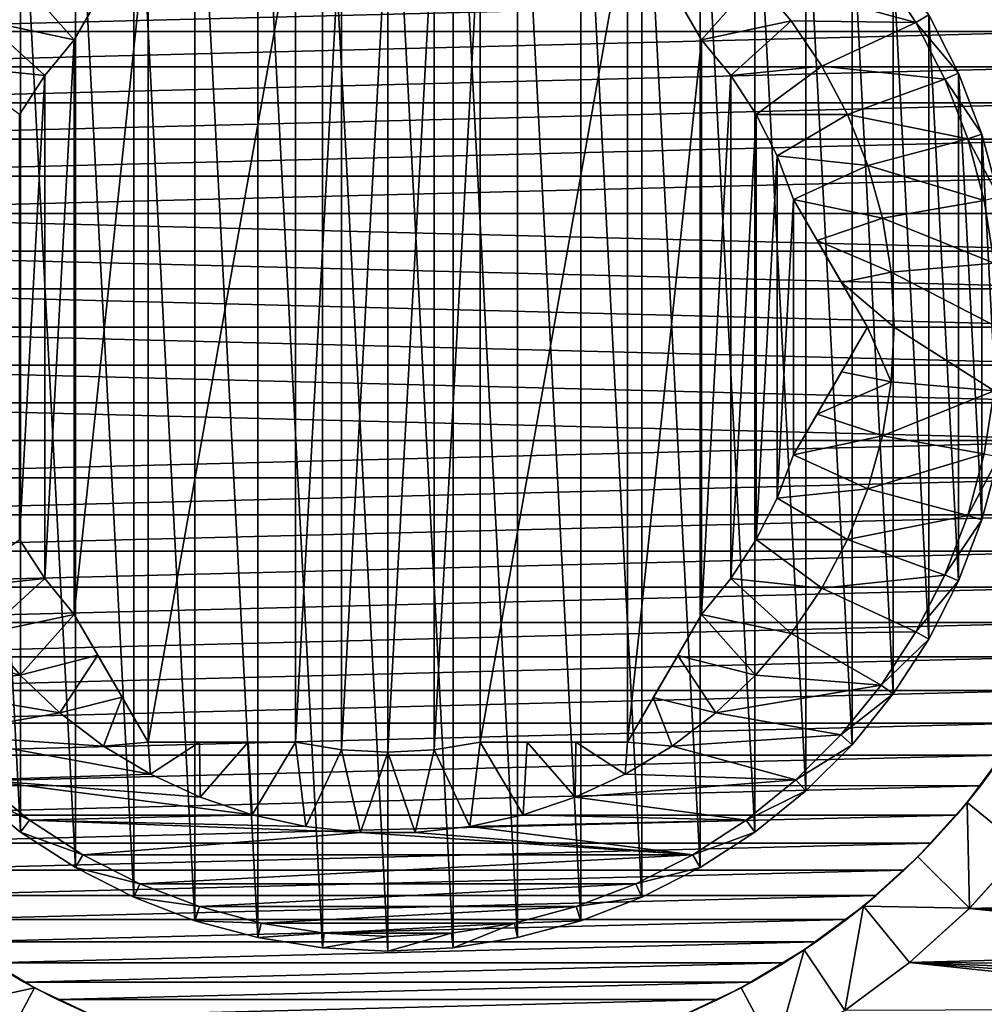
# Model space of a CAD drawing. Header units: metres. Extents: x -36 to 82, y -104 to 104.
# Tile 97 of 245: x -5 to 7, y -8 to 4. Entities that reach past the tile are written whole.
import ezdxf

# ---------------------------------------------------------------- set-up
doc = ezdxf.new("R2010")
doc.units = ezdxf.units.M
doc.layers.add('solid_FIT-SHOWER-153_SW0001', color=7, linetype='CONTINUOUS')

msp = doc.modelspace()

# ---------------------------------------------------------------- linework, layer by layer
at = {"layer": 'solid_FIT-SHOWER-153_SW0001'}
for points in [[(-14.693651, 42.661289, 16.90811), (-14.693445, 0, 16.90811), (14.693646, 42.661285, 16.90811)], [(-14.693445, 0, 16.90811), (14.69341, 0.000001, 16.90811), (14.693646, 42.661285, 16.90811)], [(-1.602493, 7.539434, -50.191608), (-0.806033, -7.665624, -50.191608), (-0.806033, 7.665624, -50.191608)], [(-0.806033, 7.665624, -50.191608), (0, -7.707931, -50.191608), (0, 7.707931, -50.191608)], [(-0.806033, 7.665624, -50.191608), (-0.806033, -7.665624, -50.191608), (0, -7.707931, -50.191608)], [(0, 7.707931, -50.191608), (0, -7.707931, -50.191608), (0.806033, -7.665624, -50.191608)], [(0, 7.707931, -50.191608), (0.806033, -7.665624, -50.191608), (0.806033, 7.665624, -50.191608)], [(0.806033, 7.665624, -50.191608), (0.806033, -7.665624, -50.191608), (1.602493, -7.539434, -50.191608)], [(0.806033, 7.665624, -50.191608), (1.602493, -7.539434, -50.191608), (1.602493, 7.539434, -50.191608)], [(-2.38153, 7.33076, -50.191608), (-1.602493, -7.539434, -50.191608), (-1.602493, 7.539434, -50.191608)], [(-1.602493, 7.539434, -50.191608), (-1.602493, -7.539434, -50.191608), (-0.806033, -7.665624, -50.191608)], [(1.602493, 7.539434, -50.191608), (1.602493, -7.539434, -50.191608), (2.38153, -7.33076, -50.191608)], [(1.602493, 7.539434, -50.191608), (2.38153, -7.33076, -50.191608), (2.38153, 7.33076, -50.191608)], [(-3.13528, 7.041459, -50.191608), (-2.38153, -7.33076, -50.191608), (-2.38153, 7.33076, -50.191608)], [(-2.38153, 7.33076, -50.191608), (-2.38153, -7.33076, -50.191608), (-1.602493, -7.539434, -50.191608)], [(2.38153, 7.33076, -50.191608), (2.38153, -7.33076, -50.191608), (3.13528, -7.041459, -50.191608)], [(2.38153, 7.33076, -50.191608), (3.13528, -7.041459, -50.191608), (3.13528, 7.041459, -50.191608)], [(-3.854176, 6.675074, -50.191608), (-3.13528, -7.041459, -50.191608), (-3.13528, 7.041459, -50.191608)], [(-3.13528, 7.041459, -50.191608), (-3.13528, -7.041459, -50.191608), (-2.38153, -7.33076, -50.191608)], [(3.13528, 7.041459, -50.191608), (3.13528, -7.041459, -50.191608), (3.854176, -6.675074, -50.191608)], [(3.13528, 7.041459, -50.191608), (3.854176, -6.675074, -50.191608), (3.854176, 6.675074, -50.191608)], [(-4.530422, 6.235897, -50.191608), (-3.854176, -6.675074, -50.191608), (-3.854176, 6.675074, -50.191608)], [(-3.854176, 6.675074, -50.191608), (-3.854176, -6.675074, -50.191608), (-3.13528, -7.041459, -50.191608)], [(3.854176, 6.675074, -50.191608), (3.854176, -6.675074, -50.191608), (4.530422, -6.235897, -50.191608)], [(3.854176, 6.675074, -50.191608), (4.530422, -6.235897, -50.191608), (4.530422, 6.235897, -50.191608)], [(-5.157366, 5.728309, -50.191608), (-4.530422, -6.235897, -50.191608), (-4.530422, 6.235897, -50.191608)], [(-4.530422, 6.235897, -50.191608), (-4.530422, -6.235897, -50.191608), (-3.854176, -6.675074, -50.191608)], [(4.530422, 6.235897, -50.191608), (4.530422, -6.235897, -50.191608), (5.157366, -5.728309, -50.191608)], [(4.530422, 6.235897, -50.191608), (5.157366, -5.728309, -50.191608), (5.157366, 5.728309, -50.191608)], [(-5.157366, 5.728309, -50.191608), (-5.157366, -5.728309, -50.191608), (-4.530422, -6.235897, -50.191608)], [(5.157366, 5.728309, -50.191608), (5.157366, -5.728309, -50.191608), (5.728309, -5.157366, -50.191608)], [(5.157366, 5.728309, -50.191608), (5.728309, -5.157366, -50.191608), (5.728309, 5.157366, -50.191608)], [(-0.57219, -5.218709, -31.5), (0, 5.249945, -31.5), (0, -5.249945, -31.5)], [(-0.57219, -5.218709, -31.5), (-0.57219, 5.218709, -31.5), (0, 5.249945, -31.5)], [(0, -5.249945, -31.5), (0, 5.249945, -31.5), (0.57219, 5.218709, -31.5)], [(-2.95892, -5.125, -31.5), (-3.868978, -3.548733, -31.5), (-2.95892, 5.125, -31.5)], [(-2.95892, 5.125, -31.5), (-3.868978, -3.548733, -31.5), (-3.868978, 3.548733, -31.5)], [(-2.95892, 5.125, -31.5), (-3.868978, 3.548733, -31.5), (-3.868978, 3.548733, -33.008678)], [(-2.95892, 5.125, -31.5), (-3.868978, 3.548733, -33.008678), (-3.577172, 4.054157, -33.165375)], [(-2.95892, -5.125, -31.5), (-1.138804, 5.125, -31.5), (-1.138804, -5.125, -31.5)], [(-2.95892, -5.125, -31.5), (-2.95892, 5.125, -31.5), (-1.138804, 5.125, -31.5)], [(-0.57219, -5.218709, -31.5), (-1.138804, -5.125, -31.5), (-0.57219, 5.218709, -31.5)], [(-1.138804, -5.125, -31.5), (-1.138804, 5.125, -31.5), (-0.57219, 5.218709, -31.5)], [(0, -5.249945, -31.5), (0.57219, 5.218709, -31.5), (0.57219, -5.218709, -31.5)], [(0.57219, -5.218709, -31.5), (0.57219, 5.218709, -31.5), (1.138804, 5.125, -31.5)], [(0.57219, -5.218709, -31.5), (1.138804, 5.125, -31.5), (1.138804, -5.125, -31.5)], [(2.95892, -5.125, -31.5), (1.138804, -5.125, -31.5), (2.95892, 5.125, -31.5)], [(2.95892, 5.125, -31.5), (1.138804, -5.125, -31.5), (1.138804, 5.125, -31.5)], [(2.95892, -5.125, -31.5), (2.95892, 5.125, -31.5), (3.868978, 3.548733, -31.5)], [(2.95892, 5.125, -31.5), (2.95892, 5.125, -33.676517), (3.868978, 3.548733, -31.5)], [(3.278233, 4.571935, -33.384457), (3.868978, 3.548733, -31.5), (2.95892, 5.125, -33.676517)], [(5.728309, 5.157366, -50.191608), (5.728309, -5.157366, -50.191608), (6.235897, -4.530422, -50.191608)], [(5.728309, 5.157366, -50.191608), (6.235897, -4.530422, -50.191608), (6.235897, 4.530422, -50.191608)], [(3.578907, 4.05115, -33.164268), (3.868978, 3.548733, -31.5), (3.278233, 4.571935, -33.384457)], [(6.235897, 4.530422, -50.191608), (6.235897, -4.530422, -50.191608), (6.675074, -3.854176, -50.191608)], [(6.235897, 4.530422, -50.191608), (6.675074, -3.854176, -50.191608), (6.675074, 3.854176, -50.191608)], [(-4.537535, 4.298048, -34.008678), (-4.975624, 3.782185, -34.008678), (-6.088034, 4.422771, -34.008678)], [(4.537535, 4.298048, -34.008678), (6.088118, 4.42266, -34.008678), (6.516644, 3.762708, -34.008678)], [(6.675074, 3.854176, -50.191608), (6.516883, 3.762427, -50.008678), (6.087904, 4.423013, -50.008678)], [(6.088118, 4.42266, -34.008678), (6.087904, 4.423013, -50.008678), (6.516883, 3.762427, -50.008678)], [(6.516644, 3.762708, -34.008678), (6.088118, 4.42266, -34.008678), (6.516883, 3.762427, -50.008678)], [(-3.868978, 3.548733, -33.008678), (-4.975624, 3.782185, -34.008678), (-4.537535, 4.298048, -34.008678)], [(-3.577172, 4.054157, -33.165375), (-3.868978, 3.548733, -33.008678), (-4.537535, 4.298048, -34.008678)], [(3.578907, 4.05115, -33.164268), (4.537535, 4.298048, -34.008678), (3.868978, 3.548733, -33.008678)], [(3.868978, 3.548733, -33.008678), (4.537535, 4.298048, -34.008678), (4.975624, 3.782185, -34.008678)], [(4.975624, 3.782185, -34.008678), (4.537535, 4.298048, -34.008678), (6.516644, 3.762708, -34.008678)], [(8.304709, 4.073569, -50.508678), (-8.500087, 3.648414, -50.508678), (-8.304662, 4.073668, -50.508678)], [(8.500126, 3.648322, -50.508678), (-8.500087, 3.648414, -50.508678), (8.304709, 4.073569, -50.508678)], [(3.578907, 4.05115, -33.164268), (3.868978, 3.548733, -33.008678), (3.868978, 3.548733, -31.5)], [(-4.233078, 3.105407, -33.008678), (-5.355151, 3.222429, -34.008678), (-4.975624, 3.782185, -34.008678)], [(-3.868978, 3.548733, -33.008678), (-4.233078, 3.105407, -33.008678), (-4.975624, 3.782185, -34.008678)], [(3.868978, 3.548733, -33.008678), (4.975624, 3.782185, -34.008678), (4.233078, 3.105407, -33.008678)], [(4.233078, 3.105407, -33.008678), (4.975624, 3.782185, -34.008678), (5.355151, 3.222429, -34.008678)], [(5.355151, 3.222429, -34.008678), (4.975624, 3.782185, -34.008678), (6.516644, 3.762708, -34.008678)], [(6.675074, 3.854176, -50.191608), (7.041459, 3.13528, -50.191608), (6.516883, 3.762427, -50.008678)], [(6.675074, 3.854176, -50.191608), (6.675074, -3.854176, -50.191608), (7.041459, -3.13528, -50.191608)], [(6.675074, 3.854176, -50.191608), (7.041459, -3.13528, -50.191608), (7.041459, 3.13528, -50.191608)], [(8.500126, 3.648322, -50.508678), (-8.673955, 3.212932, -50.508678), (-8.500087, 3.648414, -50.508678)], [(8.673984, 3.212856, -50.508678), (-8.673955, 3.212932, -50.508678), (8.500126, 3.648322, -50.508678)], [(5.355151, 3.222429, -34.008678), (6.516644, 3.762708, -34.008678), (6.874074, 3.061351, -34.008678)], [(6.874074, 3.061351, -34.008678), (6.516644, 3.762708, -34.008678), (6.516883, 3.762427, -50.008678)], [(7.041459, 3.13528, -50.191608), (6.874461, 3.060623, -50.008678), (6.516883, 3.762427, -50.008678)], [(6.874074, 3.061351, -34.008678), (6.516883, 3.762427, -50.008678), (6.874461, 3.060623, -50.008678)], [(-4.233439, -3.104885, -31.5), (-3.868978, 3.548733, -31.5), (-3.868978, -3.548733, -31.5)], [(-4.233439, -3.104885, -31.5), (-4.233439, 3.104885, -31.5), (-3.868978, 3.548733, -31.5)], [(-4.233439, 3.104885, -31.5), (-3.868978, 3.548733, -33.008678), (-3.868978, 3.548733, -31.5)], [(-4.233439, 3.104885, -31.5), (-4.233078, 3.105407, -33.008678), (-3.868978, 3.548733, -33.008678)], [(2.95892, -5.125, -31.5), (3.868978, 3.548733, -31.5), (3.868978, -3.548733, -31.5)], [(3.868978, -3.548733, -31.5), (3.868978, 3.548733, -31.5), (4.233439, 3.104885, -31.5)], [(4.233439, 3.104885, -31.5), (3.868978, 3.548733, -31.5), (4.233078, 3.105407, -33.008678)], [(3.868978, 3.548733, -31.5), (3.868978, 3.548733, -33.008678), (4.233078, 3.105407, -33.008678)], [(8.673984, 3.212856, -50.508678), (-8.825913, 2.768497, -50.508678), (-8.673955, 3.212932, -50.508678)], [(8.825933, 2.768438, -50.508678), (-8.825913, 2.768497, -50.508678), (8.673984, 3.212856, -50.508678)], [(-4.233078, 3.105407, -33.008678), (-4.546633, 2.625, -33.008678), (-5.355151, 3.222429, -34.008678)], [(4.233078, 3.105407, -33.008678), (5.355151, 3.222429, -34.008678), (4.546633, 2.625, -33.008678)], [(4.546633, 2.625, -33.008678), (5.355151, 3.222429, -34.008678), (5.672193, 2.624615, -34.008678)], [(5.672193, 2.624615, -34.008678), (5.355151, 3.222429, -34.008678), (6.874074, 3.061351, -34.008678)], [(-4.546586, 2.624972, -31.5), (-4.546633, 2.625, -33.008678), (-4.233078, 3.105407, -33.008678)], [(-4.233439, 3.104885, -31.5), (-4.546586, 2.624972, -31.5), (-4.233078, 3.105407, -33.008678)], [(-4.546586, -2.624972, -31.5), (-4.233439, 3.104885, -31.5), (-4.233439, -3.104885, -31.5)], [(-4.546586, -2.624972, -31.5), (-4.546586, 2.624972, -31.5), (-4.233439, 3.104885, -31.5)], [(4.233439, -3.104885, -31.5), (3.868978, -3.548733, -31.5), (4.233439, 3.104885, -31.5)], [(4.233439, 3.104885, -31.5), (4.233078, 3.105407, -33.008678), (4.546633, 2.625, -33.008678)], [(4.233439, -3.104885, -31.5), (4.233439, 3.104885, -31.5), (4.546586, 2.624972, -31.5)], [(4.546586, 2.624972, -31.5), (4.233439, 3.104885, -31.5), (4.546633, 2.625, -33.008678)], [(5.672193, 2.624615, -34.008678), (6.874074, 3.061351, -34.008678), (7.15688, 2.324724, -34.008678)], [(6.874074, 3.061351, -34.008678), (6.874461, 3.060623, -50.008678), (7.156721, 2.32529, -50.008678)], [(7.15688, 2.324724, -34.008678), (6.874074, 3.061351, -34.008678), (7.156721, 2.32529, -50.008678)], [(7.041459, 3.13528, -50.191608), (7.33076, 2.38153, -50.191608), (6.874461, 3.060623, -50.008678)], [(7.33076, 2.38153, -50.191608), (7.156721, 2.32529, -50.008678), (6.874461, 3.060623, -50.008678)], [(7.041459, 3.13528, -50.191608), (7.041459, -3.13528, -50.191608), (7.33076, -2.38153, -50.191608)], [(7.041459, 3.13528, -50.191608), (7.33076, -2.38153, -50.191608), (7.33076, 2.38153, -50.191608)], [(8.825933, 2.768438, -50.508678), (-8.954719, 2.318501, -50.508678), (-8.825913, 2.768497, -50.508678)], [(8.95473, 2.318456, -50.508678), (-8.954719, 2.318501, -50.508678), (8.825933, 2.768438, -50.508678)], [(4.233439, -3.104885, -31.5), (4.546586, 2.624972, -31.5), (4.546586, -2.624972, -31.5)], [(4.546586, 2.624972, -31.5), (4.546633, 2.625, -33.008678), (4.8059, 2.11325, -33.008678)], [(4.546586, -2.624972, -31.5), (4.546586, 2.624972, -31.5), (4.805629, 2.113823, -31.5)], [(4.805629, 2.113823, -31.5), (4.546586, 2.624972, -31.5), (4.8059, 2.11325, -33.008678)], [(4.546633, 2.625, -33.008678), (5.672193, 2.624615, -34.008678), (4.8059, 2.11325, -33.008678)], [(4.8059, 2.11325, -33.008678), (5.672193, 2.624615, -34.008678), (5.922891, 1.995387, -34.008678)], [(5.922891, 1.995387, -34.008678), (5.672193, 2.624615, -34.008678), (7.15688, 2.324724, -34.008678)], [(8.95473, 2.318456, -50.508678), (-9.060639, 1.861845, -50.508678), (-8.954719, 2.318501, -50.508678)], [(9.060646, 1.861812, -50.508678), (-9.060639, 1.861845, -50.508678), (8.95473, 2.318456, -50.508678)], [(5.922891, 1.995387, -34.008678), (7.15688, 2.324724, -34.008678), (7.360551, 1.564337, -34.008678)], [(7.33076, 2.38153, -50.191608), (7.539434, 1.602493, -50.191608), (7.156721, 2.32529, -50.008678)], [(7.539434, 1.602493, -50.191608), (7.360571, 1.564487, -50.008678), (7.156721, 2.32529, -50.008678)], [(7.15688, 2.324724, -34.008678), (7.156721, 2.32529, -50.008678), (7.360571, 1.564487, -50.008678)], [(7.360551, 1.564337, -34.008678), (7.15688, 2.324724, -34.008678), (7.360571, 1.564487, -50.008678)], [(7.33076, 2.38153, -50.191608), (7.33076, -2.38153, -50.191608), (7.539434, -1.602493, -50.191608)], [(7.33076, 2.38153, -50.191608), (7.539434, -1.602493, -50.191608), (7.539434, 1.602493, -50.191608)], [(4.546586, -2.624972, -31.5), (4.805629, 2.113823, -31.5), (4.805629, -2.113823, -31.5)], [(4.805629, -2.113823, -31.5), (4.805629, 2.113823, -31.5), (5.007782, 1.576267, -31.5)], [(4.805629, 2.113823, -31.5), (5.007782, 1.576267, -33.008678), (5.007782, 1.576267, -31.5)], [(4.805629, 2.113823, -31.5), (4.8059, 2.11325, -33.008678), (5.007782, 1.576267, -33.008678)], [(4.8059, 2.11325, -33.008678), (5.922891, 1.995387, -34.008678), (5.007782, 1.576267, -33.008678)], [(5.007782, 1.576267, -33.008678), (5.922891, 1.995387, -34.008678), (6.103816, 1.343517, -34.008678)], [(6.103816, 1.343517, -34.008678), (5.922891, 1.995387, -34.008678), (7.360551, 1.564337, -34.008678)], [(9.060646, 1.861812, -50.508678), (-9.14335, 1.400563, -50.508678), (-9.060639, 1.861845, -50.508678)], [(9.143353, 1.40054, -50.508678), (-9.14335, 1.400563, -50.508678), (9.060646, 1.861812, -50.508678)], [(4.805629, -2.113823, -31.5), (5.007782, 1.576267, -31.5), (5.007782, -1.576267, -31.5)], [(5.91784, 0, -31.5), (5.007782, -1.576267, -31.5), (5.007782, 1.576267, -31.5)], [(5.91784, 0, -31.5), (5.007782, 1.576267, -33.008678), (5.299591, 1.070839, -33.165375)], [(5.91784, 0, -31.5), (5.007782, 1.576267, -31.5), (5.007782, 1.576267, -33.008678)], [(5.299591, 1.070839, -33.165375), (5.007782, 1.576267, -33.008678), (6.103816, 1.343517, -34.008678)], [(6.103816, 1.343517, -34.008678), (7.360551, 1.564337, -34.008678), (7.48357, 0.787996, -34.008678)], [(7.48357, 0.787996, -34.008678), (7.360551, 1.564337, -34.008678), (7.360571, 1.564487, -50.008678)], [(9.202387, 0.936952, -50.508678), (-9.202385, 0.936966, -50.508678), (-9.14335, 1.400563, -50.508678)], [(9.202387, 0.936952, -50.508678), (-9.14335, 1.400563, -50.508678), (9.143353, 1.40054, -50.508678)], [(5.299591, 1.070839, -33.165375), (6.103816, 1.343517, -34.008678), (6.213235, 0.676655, -34.008678)], [(6.213235, 0.676655, -34.008678), (6.103816, 1.343517, -34.008678), (7.48357, 0.787996, -34.008678)], [(5.91784, 0, -31.5), (5.299591, 1.070839, -33.165375), (5.600434, 0.549764, -33.386032)], [(5.600434, 0.549764, -33.386032), (5.299591, 1.070839, -33.165375), (6.213235, 0.676655, -34.008678)], [(9.237927, 0.470144, -50.508678), (-9.237927, 0.470151, -50.508678), (-9.202385, 0.936966, -50.508678)], [(9.237927, 0.470144, -50.508678), (-9.202385, 0.936966, -50.508678), (9.202387, 0.936952, -50.508678)], [(6.213235, 0.676655, -34.008678), (7.48357, 0.787996, -34.008678), (7.525, 0, -34.008678)], [(5.600434, 0.549764, -33.386032), (6.213235, 0.676655, -34.008678), (6.25, 0, -34.008678)], [(6.25, 0, -34.008678), (6.213235, 0.676655, -34.008678), (7.525, 0, -34.008678)], [(5.600434, 0.549764, -33.386032), (6.25, 0, -34.008678), (5.91784, 0, -33.676517)], [(5.91784, 0, -31.5), (5.600434, 0.549764, -33.386032), (5.91784, 0, -33.676517)], [(-9.237927, 0.470151, -50.508678), (9.25, 0, -50.508678), (-9.25, 0, -50.508678)], [(9.237927, 0.470144, -50.508678), (9.25, 0, -50.508678), (-9.237927, 0.470151, -50.508678)], [(-14.693668, -42.661289, 16.90811), (14.69363, -42.661285, 16.90811), (14.69341, 0.000001, 16.90811)], [(-14.693445, 0, 16.90811), (-14.693668, -42.661289, 16.90811), (14.69341, 0.000001, 16.90811)], [(9.237927, -0.470151, -50.508678), (-9.25, 0, -50.508678), (9.25, 0, -50.508678)], [(-9.237927, -0.470144, -50.508678), (-9.25, 0, -50.508678), (9.237927, -0.470151, -50.508678)], [(5.91784, 0, -33.676517), (6.25, 0, -34.008678), (6.213235, -0.676655, -34.008678)], [(6.213235, -0.676655, -34.008678), (6.25, 0, -34.008678), (7.483569, -0.788008, -34.008678)], [(6.25, 0, -34.008678), (7.525, 0, -34.008678), (7.483569, -0.788008, -34.008678)], [(5.007782, -1.576267, -31.5), (5.91784, 0, -33.676517), (5.598536, -0.55305, -33.384464)], [(5.91784, 0, -31.5), (5.91784, 0, -33.676517), (5.007782, -1.576267, -31.5)], [(5.598536, -0.55305, -33.384464), (5.91784, 0, -33.676517), (6.213235, -0.676655, -34.008678)], [(-9.237927, -0.470144, -50.508678), (9.237927, -0.470151, -50.508678), (9.202385, -0.936966, -50.508678)], [(-9.237927, -0.470144, -50.508678), (9.202385, -0.936966, -50.508678), (-9.202387, -0.936952, -50.508678)], [(5.007782, -1.576267, -31.5), (5.598536, -0.55305, -33.384464), (5.297865, -1.073828, -33.164276)], [(5.297865, -1.073828, -33.164276), (5.598536, -0.55305, -33.384464), (6.213235, -0.676655, -34.008678)], [(5.297865, -1.073828, -33.164276), (6.213235, -0.676655, -34.008678), (6.103816, -1.343517, -34.008678)], [(6.103816, -1.343517, -34.008678), (6.213235, -0.676655, -34.008678), (7.483569, -0.788008, -34.008678)], [(6.103816, -1.343517, -34.008678), (7.483569, -0.788008, -34.008678), (7.360548, -1.564359, -34.008678)], [(7.360548, -1.564359, -34.008678), (7.483569, -0.788008, -34.008678), (7.360571, -1.564487, -50.008678)], [(-9.202387, -0.936952, -50.508678), (9.202385, -0.936966, -50.508678), (9.14335, -1.400563, -50.508678)], [(-9.202387, -0.936952, -50.508678), (9.14335, -1.400563, -50.508678), (-9.143353, -1.40054, -50.508678)], [(5.007782, -1.576267, -33.008678), (5.297865, -1.073828, -33.164276), (6.103816, -1.343517, -34.008678)], [(5.007782, -1.576267, -31.5), (5.297865, -1.073828, -33.164276), (5.007782, -1.576267, -33.008678)], [(-9.143353, -1.40054, -50.508678), (9.14335, -1.400563, -50.508678), (-9.060646, -1.861812, -50.508678)], [(-9.060646, -1.861812, -50.508678), (9.14335, -1.400563, -50.508678), (9.060639, -1.861845, -50.508678)], [(5.007782, -1.576267, -33.008678), (6.103816, -1.343517, -34.008678), (5.922891, -1.995387, -34.008678)], [(5.922891, -1.995387, -34.008678), (6.103816, -1.343517, -34.008678), (7.360548, -1.564359, -34.008678)], [(4.805629, -2.113823, -31.5), (5.007782, -1.576267, -31.5), (4.8059, -2.11325, -33.008678)], [(4.8059, -2.11325, -33.008678), (5.007782, -1.576267, -33.008678), (5.922891, -1.995387, -34.008678)], [(5.007782, -1.576267, -31.5), (5.007782, -1.576267, -33.008678), (4.8059, -2.11325, -33.008678)], [(5.922891, -1.995387, -34.008678), (7.360548, -1.564359, -34.008678), (7.156867, -2.324765, -34.008678)], [(7.360548, -1.564359, -34.008678), (7.360571, -1.564487, -50.008678), (7.156721, -2.32529, -50.008678)], [(7.156867, -2.324765, -34.008678), (7.360548, -1.564359, -34.008678), (7.156721, -2.32529, -50.008678)], [(7.539434, -1.602493, -50.191608), (7.156721, -2.32529, -50.008678), (7.360571, -1.564487, -50.008678)], [(7.539434, -1.602493, -50.191608), (7.33076, -2.38153, -50.191608), (7.156721, -2.32529, -50.008678)], [(-9.060646, -1.861812, -50.508678), (9.060639, -1.861845, -50.508678), (-8.95473, -2.318456, -50.508678)], [(-8.95473, -2.318456, -50.508678), (9.060639, -1.861845, -50.508678), (8.954719, -2.318501, -50.508678)], [(4.8059, -2.11325, -33.008678), (5.922891, -1.995387, -34.008678), (5.672193, -2.624615, -34.008678)], [(5.672193, -2.624615, -34.008678), (5.922891, -1.995387, -34.008678), (7.156867, -2.324765, -34.008678)], [(4.546586, -2.624972, -31.5), (4.805629, -2.113823, -31.5), (4.546633, -2.625, -33.008678)], [(4.546633, -2.625, -33.008678), (4.8059, -2.11325, -33.008678), (5.672193, -2.624615, -34.008678)], [(4.805629, -2.113823, -31.5), (4.8059, -2.11325, -33.008678), (4.546633, -2.625, -33.008678)], [(-8.95473, -2.318456, -50.508678), (8.954719, -2.318501, -50.508678), (-8.825933, -2.768438, -50.508678)], [(-8.825933, -2.768438, -50.508678), (8.954719, -2.318501, -50.508678), (8.825913, -2.768497, -50.508678)], [(5.672193, -2.624615, -34.008678), (7.156867, -2.324765, -34.008678), (6.874028, -3.061452, -34.008678)], [(6.874028, -3.061452, -34.008678), (7.156867, -2.324765, -34.008678), (6.874461, -3.060623, -50.008678)], [(7.156867, -2.324765, -34.008678), (7.156721, -2.32529, -50.008678), (6.874461, -3.060623, -50.008678)], [(7.33076, -2.38153, -50.191608), (6.874461, -3.060623, -50.008678), (7.156721, -2.32529, -50.008678)], [(7.33076, -2.38153, -50.191608), (7.041459, -3.13528, -50.191608), (6.874461, -3.060623, -50.008678)], [(-4.546633, -2.625, -33.008678), (-4.233078, -3.105407, -33.008678), (-5.355151, -3.222429, -34.008678)], [(-4.546586, -2.624972, -31.5), (-4.233439, -3.104885, -31.5), (-4.546633, -2.625, -33.008678)], [(-4.233439, -3.104885, -31.5), (-4.233078, -3.105407, -33.008678), (-4.546633, -2.625, -33.008678)], [(4.546586, -2.624972, -31.5), (4.546633, -2.625, -33.008678), (4.233078, -3.105407, -33.008678)], [(4.233439, -3.104885, -31.5), (4.546586, -2.624972, -31.5), (4.233078, -3.105407, -33.008678)], [(4.233078, -3.105407, -33.008678), (4.546633, -2.625, -33.008678), (5.355151, -3.222429, -34.008678)], [(4.546633, -2.625, -33.008678), (5.672193, -2.624615, -34.008678), (5.355151, -3.222429, -34.008678)], [(5.355151, -3.222429, -34.008678), (5.672193, -2.624615, -34.008678), (6.874028, -3.061452, -34.008678)], [(-8.825933, -2.768438, -50.508678), (8.825913, -2.768497, -50.508678), (-8.673984, -3.212856, -50.508678)], [(-8.673984, -3.212856, -50.508678), (8.825913, -2.768497, -50.508678), (8.673955, -3.212932, -50.508678)], [(-4.233078, -3.105407, -33.008678), (-4.975624, -3.782185, -34.008678), (-5.355151, -3.222429, -34.008678)], [(-4.233078, -3.105407, -33.008678), (-3.868978, -3.548733, -33.008678), (-4.975624, -3.782185, -34.008678)], [(-4.233439, -3.104885, -31.5), (-3.868978, -3.548733, -31.5), (-4.233078, -3.105407, -33.008678)], [(-3.868978, -3.548733, -31.5), (-3.868978, -3.548733, -33.008678), (-4.233078, -3.105407, -33.008678)], [(4.233439, -3.104885, -31.5), (4.233078, -3.105407, -33.008678), (3.868978, -3.548733, -33.008678)], [(4.233439, -3.104885, -31.5), (3.868978, -3.548733, -33.008678), (3.868978, -3.548733, -31.5)], [(3.868978, -3.548733, -33.008678), (4.233078, -3.105407, -33.008678), (4.975624, -3.782185, -34.008678)], [(4.233078, -3.105407, -33.008678), (5.355151, -3.222429, -34.008678), (4.975624, -3.782185, -34.008678)], [(5.355151, -3.222429, -34.008678), (6.874028, -3.061452, -34.008678), (6.516589, -3.76281, -34.008678)], [(6.516589, -3.76281, -34.008678), (6.874028, -3.061452, -34.008678), (6.516883, -3.762427, -50.008678)], [(7.041459, -3.13528, -50.191608), (6.516883, -3.762427, -50.008678), (6.874461, -3.060623, -50.008678)], [(6.874028, -3.061452, -34.008678), (6.874461, -3.060623, -50.008678), (6.516883, -3.762427, -50.008678)], [(7.041459, -3.13528, -50.191608), (6.675074, -3.854176, -50.191608), (6.516883, -3.762427, -50.008678)], [(-8.673984, -3.212856, -50.508678), (8.673955, -3.212932, -50.508678), (-8.500126, -3.648322, -50.508678)], [(-8.500126, -3.648322, -50.508678), (8.673955, -3.212932, -50.508678), (8.500087, -3.648414, -50.508678)], [(4.975624, -3.782185, -34.008678), (5.355151, -3.222429, -34.008678), (6.516589, -3.76281, -34.008678)], [(-3.868978, -3.548733, -33.008678), (-4.537535, -4.298048, -34.008678), (-4.975624, -3.782185, -34.008678)], [(-3.868978, -3.548733, -33.008678), (-3.578907, -4.05115, -33.164268), (-4.537535, -4.298048, -34.008678)], [(-3.868978, -3.548733, -31.5), (-2.95892, -5.125, -33.676517), (-3.278233, -4.571935, -33.384457)], [(-2.95892, -5.125, -31.5), (-2.95892, -5.125, -33.676517), (-3.868978, -3.548733, -31.5)], [(-3.868978, -3.548733, -31.5), (-3.278233, -4.571935, -33.384457), (-3.578907, -4.05115, -33.164268)], [(-3.868978, -3.548733, -31.5), (-3.578907, -4.05115, -33.164268), (-3.868978, -3.548733, -33.008678)], [(2.95892, -5.125, -31.5), (3.868978, -3.548733, -33.008678), (3.577172, -4.054157, -33.165375)], [(2.95892, -5.125, -31.5), (3.868978, -3.548733, -31.5), (3.868978, -3.548733, -33.008678)], [(3.577172, -4.054157, -33.165375), (3.868978, -3.548733, -33.008678), (4.537535, -4.298048, -34.008678)], [(3.868978, -3.548733, -33.008678), (4.975624, -3.782185, -34.008678), (4.537535, -4.298048, -34.008678)], [(-8.500126, -3.648322, -50.508678), (8.500087, -3.648414, -50.508678), (-8.304709, -4.073569, -50.508678)], [(-8.304709, -4.073569, -50.508678), (8.500087, -3.648414, -50.508678), (8.304662, -4.073668, -50.508678)], [(-4.537535, -4.298048, -34.008678), (-6.088118, -4.42266, -34.008678), (-6.516644, -3.762708, -34.008678)], [(-4.975624, -3.782185, -34.008678), (-4.537535, -4.298048, -34.008678), (-6.516644, -3.762708, -34.008678)], [(4.975624, -3.782185, -34.008678), (6.516589, -3.76281, -34.008678), (6.088034, -4.422771, -34.008678)], [(6.675074, -3.854176, -50.191608), (6.087904, -4.423013, -50.008678), (6.516883, -3.762427, -50.008678)], [(6.516589, -3.76281, -34.008678), (6.516883, -3.762427, -50.008678), (6.087904, -4.423013, -50.008678)], [(6.088034, -4.422771, -34.008678), (6.516589, -3.76281, -34.008678), (6.087904, -4.423013, -50.008678)], [(4.537535, -4.298048, -34.008678), (4.975624, -3.782185, -34.008678), (6.088034, -4.422771, -34.008678)], [(6.675074, -3.854176, -50.191608), (6.235897, -4.530422, -50.191608), (6.087904, -4.423013, -50.008678)], [(-8.304709, -4.073569, -50.508678), (8.304662, -4.073668, -50.508678), (-8.087675, -4.489072, -50.508678)], [(-8.087675, -4.489072, -50.508678), (8.304662, -4.073668, -50.508678), (8.087618, -4.489178, -50.508678)], [(-3.578907, -4.05115, -33.164268), (-4.045819, -4.763765, -34.008678), (-4.537535, -4.298048, -34.008678)], [(-3.578907, -4.05115, -33.164268), (-3.278233, -4.571935, -33.384457), (-4.045819, -4.763765, -34.008678)], [(2.95892, -5.125, -31.5), (3.577172, -4.054157, -33.165375), (3.276327, -4.575235, -33.386032)], [(3.276327, -4.575235, -33.386032), (3.577172, -4.054157, -33.165375), (4.045819, -4.763765, -34.008678)], [(3.577172, -4.054157, -33.165375), (4.537535, -4.298048, -34.008678), (4.045819, -4.763765, -34.008678)], [(-4.537535, -4.298048, -34.008678), (-4.045819, -4.763765, -34.008678), (-6.088118, -4.42266, -34.008678)], [(4.045819, -4.763765, -34.008678), (4.537535, -4.298048, -34.008678), (6.088034, -4.422771, -34.008678)], [(-8.087675, -4.489072, -50.508678), (8.087618, -4.489178, -50.508678), (-7.850322, -4.892302, -50.508678)], [(-7.850322, -4.892302, -50.508678), (8.087618, -4.489178, -50.508678), (7.850247, -4.89242, -50.508678)], [(-4.045819, -4.763765, -34.008678), (-5.592138, -5.035228, -34.008678), (-6.088118, -4.42266, -34.008678)], [(4.045819, -4.763765, -34.008678), (6.088034, -4.422771, -34.008678), (5.591965, -5.035419, -34.008678)], [(5.591965, -5.035419, -34.008678), (6.088034, -4.422771, -34.008678), (5.592223, -5.035143, -50.008678)], [(6.088034, -4.422771, -34.008678), (6.087904, -4.423013, -50.008678), (5.592223, -5.035143, -50.008678)], [(6.235897, -4.530422, -50.191608), (5.592223, -5.035143, -50.008678), (6.087904, -4.423013, -50.008678)], [(-3.278233, -4.571935, -33.384457), (-3.507286, -5.173059, -34.008678), (-4.045819, -4.763765, -34.008678)], [(-3.278233, -4.571935, -33.384457), (-2.95892, -5.125, -33.676517), (-3.507286, -5.173059, -34.008678)], [(2.95892, -5.125, -33.676517), (3.276327, -4.575235, -33.386032), (3.507286, -5.173059, -34.008678)], [(2.95892, -5.125, -31.5), (3.276327, -4.575235, -33.386032), (2.95892, -5.125, -33.676517)], [(3.276327, -4.575235, -33.386032), (4.045819, -4.763765, -34.008678), (3.507286, -5.173059, -34.008678)], [(6.235897, -4.530422, -50.191608), (5.728309, -5.157366, -50.191608), (5.592223, -5.035143, -50.008678)], [(-4.045819, -4.763765, -34.008678), (-3.507286, -5.173059, -34.008678), (-5.592138, -5.035228, -34.008678)], [(3.507286, -5.173059, -34.008678), (4.045819, -4.763765, -34.008678), (5.591965, -5.035419, -34.008678)], [(-7.850322, -4.892302, -50.508678), (7.850247, -4.89242, -50.508678), (-7.592053, -5.28403, -50.508678)], [(-7.592053, -5.28403, -50.508678), (7.850247, -4.89242, -50.508678), (7.591947, -5.284178, -50.508678)], [(-2.927764, -5.521794, -34.008678), (-5.034864, -5.592325, -34.008678), (-5.592138, -5.035228, -34.008678)], [(-3.507286, -5.173059, -34.008678), (-2.927764, -5.521794, -34.008678), (-5.592138, -5.035228, -34.008678)], [(3.507286, -5.173059, -34.008678), (5.591965, -5.035419, -34.008678), (5.034677, -5.592496, -34.008678)], [(5.034677, -5.592496, -34.008678), (5.591965, -5.035419, -34.008678), (5.03527, -5.592109, -50.008678)], [(5.728309, -5.157366, -50.191608), (5.03527, -5.592109, -50.008678), (5.592223, -5.035143, -50.008678)], [(5.591965, -5.035419, -34.008678), (5.592223, -5.035143, -50.008678), (5.03527, -5.592109, -50.008678)], [(-2.95892, -5.125, -33.676517), (-2.927764, -5.521794, -34.008678), (-3.507286, -5.173059, -34.008678)], [(-2.95892, -5.125, -33.676517), (-2.324107, -5.125, -33.386032), (-2.927764, -5.521794, -34.008678)], [(-2.95892, -5.125, -31.5), (-1.138804, -5.125, -33.008678), (-1.722417, -5.125, -33.165375)], [(-2.95892, -5.125, -31.5), (-1.138804, -5.125, -31.5), (-1.138804, -5.125, -33.008678)], [(-2.95892, -5.125, -31.5), (-1.722417, -5.125, -33.165375), (-2.324107, -5.125, -33.386032)], [(-2.95892, -5.125, -31.5), (-2.324107, -5.125, -33.386032), (-2.95892, -5.125, -33.676517)], [(-2.324107, -5.125, -33.386032), (-2.313209, -5.806165, -34.008678), (-2.927764, -5.521794, -34.008678)], [(-2.324107, -5.125, -33.386032), (-1.722417, -5.125, -33.165375), (-2.313209, -5.806165, -34.008678)], [(-1.722417, -5.125, -33.165375), (-1.671724, -6.022223, -34.008678), (-2.313209, -5.806165, -34.008678)], [(-1.722417, -5.125, -33.165375), (-1.138804, -5.125, -33.008678), (-1.671724, -6.022223, -34.008678)], [(-1.138804, -5.125, -33.008678), (-1.011245, -6.167578, -34.008678), (-1.671724, -6.022223, -34.008678)], [(-1.138804, -5.125, -33.008678), (-0.572822, -5.218657, -33.008678), (-1.011245, -6.167578, -34.008678)], [(-0.57219, -5.218709, -31.5), (-0.572822, -5.218657, -33.008678), (-1.138804, -5.125, -33.008678)], [(-0.57219, -5.218709, -31.5), (-1.138804, -5.125, -33.008678), (-1.138804, -5.125, -31.5)], [(-0.572822, -5.218657, -33.008678), (-0.338659, -6.240801, -34.008678), (-1.011245, -6.167578, -34.008678)], [(-0.572822, -5.218657, -33.008678), (0, -5.25, -33.008678), (-0.338659, -6.240801, -34.008678)], [(0, -5.249945, -31.5), (0, -5.25, -33.008678), (-0.572822, -5.218657, -33.008678)], [(-0.57219, -5.218709, -31.5), (0, -5.249945, -31.5), (-0.572822, -5.218657, -33.008678)], [(0, -5.25, -33.008678), (0.572822, -5.218657, -33.008678), (0.338659, -6.240801, -34.008678)], [(0.57219, -5.218709, -31.5), (0.572822, -5.218657, -33.008678), (0, -5.25, -33.008678)], [(0, -5.249945, -31.5), (0.57219, -5.218709, -31.5), (0, -5.25, -33.008678)], [(0.572822, -5.218657, -33.008678), (1.011245, -6.167578, -34.008678), (0.338659, -6.240801, -34.008678)], [(0.57219, -5.218709, -31.5), (1.138804, -5.125, -31.5), (0.572822, -5.218657, -33.008678)], [(0.572822, -5.218657, -33.008678), (1.138804, -5.125, -33.008678), (1.011245, -6.167578, -34.008678)], [(1.138804, -5.125, -31.5), (1.138804, -5.125, -33.008678), (0.572822, -5.218657, -33.008678)], [(1.138804, -5.125, -33.008678), (1.671724, -6.022223, -34.008678), (1.011245, -6.167578, -34.008678)], [(1.138804, -5.125, -33.008678), (1.718945, -5.125, -33.164268), (1.671724, -6.022223, -34.008678)], [(1.138804, -5.125, -31.5), (2.95892, -5.125, -33.676517), (2.320295, -5.125, -33.384457)], [(2.95892, -5.125, -31.5), (2.95892, -5.125, -33.676517), (1.138804, -5.125, -31.5)], [(1.138804, -5.125, -31.5), (2.320295, -5.125, -33.384457), (1.718945, -5.125, -33.164268)], [(1.138804, -5.125, -31.5), (1.718945, -5.125, -33.164268), (1.138804, -5.125, -33.008678)], [(1.718945, -5.125, -33.164268), (2.313209, -5.806165, -34.008678), (1.671724, -6.022223, -34.008678)], [(1.718945, -5.125, -33.164268), (2.320295, -5.125, -33.384457), (2.313209, -5.806165, -34.008678)], [(2.320295, -5.125, -33.384457), (2.927764, -5.521794, -34.008678), (2.313209, -5.806165, -34.008678)], [(2.320295, -5.125, -33.384457), (2.95892, -5.125, -33.676517), (2.927764, -5.521794, -34.008678)], [(2.95892, -5.125, -33.676517), (3.507286, -5.173059, -34.008678), (2.927764, -5.521794, -34.008678)], [(2.927764, -5.521794, -34.008678), (3.507286, -5.173059, -34.008678), (5.034677, -5.592496, -34.008678)], [(5.728309, -5.157366, -50.191608), (5.157366, -5.728309, -50.191608), (5.03527, -5.592109, -50.008678)], [(7.150023, -5.868532, -49.508678), (7.691244, -5.1388, -49.508678), (7.846166, -6.438958, -48.608681)], [(7.591947, -5.284178, -50.508678), (7.691244, -5.1388, -49.508678), (7.150023, -5.868532, -49.508678)], [(-7.592053, -5.28403, -50.508678), (7.591947, -5.284178, -50.508678), (-7.31415, -5.662578, -50.508678)], [(-7.31415, -5.662578, -50.508678), (7.591947, -5.284178, -50.508678), (7.314013, -5.662753, -50.508678)], [(0, -5.25, -33.008678), (0.338659, -6.240801, -34.008678), (-0.338659, -6.240801, -34.008678)], [(7.314013, -5.662753, -50.508678), (7.591947, -5.284178, -50.508678), (7.150023, -5.868532, -49.508678)], [(-5.157366, -5.728309, -50.191608), (-5.03527, -5.592109, -50.008678), (-4.423146, -6.087808, -50.008678)], [(-5.034864, -5.592325, -34.008678), (-4.423146, -6.087808, -50.008678), (-5.03527, -5.592109, -50.008678)], [(-2.927764, -5.521794, -34.008678), (-2.313209, -5.806165, -34.008678), (-5.034864, -5.592325, -34.008678)], [(-5.034864, -5.592325, -34.008678), (-4.423197, -6.087729, -34.008678), (-4.423146, -6.087808, -50.008678)], [(-1.671724, -6.022223, -34.008678), (-4.423197, -6.087729, -34.008678), (-5.034864, -5.592325, -34.008678)], [(-2.313209, -5.806165, -34.008678), (-1.671724, -6.022223, -34.008678), (-5.034864, -5.592325, -34.008678)], [(2.313209, -5.806165, -34.008678), (2.927764, -5.521794, -34.008678), (5.034677, -5.592496, -34.008678)], [(2.313209, -5.806165, -34.008678), (5.034677, -5.592496, -34.008678), (4.423012, -6.087864, -34.008678)], [(4.423012, -6.087864, -34.008678), (5.034677, -5.592496, -34.008678), (4.423146, -6.087808, -50.008678)], [(5.157366, -5.728309, -50.191608), (4.423146, -6.087808, -50.008678), (5.03527, -5.592109, -50.008678)], [(5.034677, -5.592496, -34.008678), (5.03527, -5.592109, -50.008678), (4.423146, -6.087808, -50.008678)], [(-7.31415, -5.662578, -50.508678), (7.314013, -5.662753, -50.508678), (-7.018456, -6.025252, -50.508678)], [(-7.018456, -6.025252, -50.508678), (7.314013, -5.662753, -50.508678), (7.018307, -6.025429, -50.508678)], [(7.018307, -6.025429, -50.508678), (7.314013, -5.662753, -50.508678), (7.150023, -5.868532, -49.508678)], [(-4.530422, -6.235897, -50.191608), (-5.157366, -5.728309, -50.191608), (-4.423146, -6.087808, -50.008678)], [(1.671724, -6.022223, -34.008678), (2.313209, -5.806165, -34.008678), (4.423012, -6.087864, -34.008678)], [(5.157366, -5.728309, -50.191608), (4.530422, -6.235897, -50.191608), (4.423146, -6.087808, -50.008678)], [(6.540831, -6.540645, -49.508678), (7.150023, -5.868532, -49.508678), (7.176936, -7.177331, -48.608681)], [(7.018307, -6.025429, -50.508678), (7.150023, -5.868532, -49.508678), (6.540831, -6.540645, -49.508678)], [(7.150023, -5.868532, -49.508678), (7.846166, -6.438958, -48.608681), (7.176936, -7.177331, -48.608681)], [(-7.018456, -6.025252, -50.508678), (7.018307, -6.025429, -50.508678), (-6.704175, -6.373059, -50.508678)], [(-6.704175, -6.373059, -50.508678), (7.018307, -6.025429, -50.508678), (6.704038, -6.37321, -50.508678)], [(-1.671724, -6.022223, -34.008678), (-1.011245, -6.167578, -34.008678), (-4.423197, -6.087729, -34.008678)], [(1.011245, -6.167578, -34.008678), (1.671724, -6.022223, -34.008678), (4.423012, -6.087864, -34.008678)], [(6.704038, -6.37321, -50.508678), (7.018307, -6.025429, -50.508678), (6.540831, -6.540645, -49.508678)], [(-4.530422, -6.235897, -50.191608), (-4.423146, -6.087808, -50.008678), (-3.762559, -6.516807, -50.008678)], [(-4.423197, -6.087729, -34.008678), (-3.762836, -6.516647, -34.008678), (-4.423146, -6.087808, -50.008678)], [(-0.338659, -6.240801, -34.008678), (-3.762836, -6.516647, -34.008678), (-4.423197, -6.087729, -34.008678)], [(-1.011245, -6.167578, -34.008678), (-0.338659, -6.240801, -34.008678), (-4.423197, -6.087729, -34.008678)], [(-3.762836, -6.516647, -34.008678), (-3.762559, -6.516807, -50.008678), (-4.423146, -6.087808, -50.008678)], [(0.338659, -6.240801, -34.008678), (1.011245, -6.167578, -34.008678), (3.762629, -6.516767, -34.008678)], [(1.011245, -6.167578, -34.008678), (4.423012, -6.087864, -34.008678), (3.762629, -6.516767, -34.008678)], [(4.530422, -6.235897, -50.191608), (3.762559, -6.516807, -50.008678), (4.423146, -6.087808, -50.008678)], [(4.423012, -6.087864, -34.008678), (4.423146, -6.087808, -50.008678), (3.762559, -6.516807, -50.008678)], [(3.762629, -6.516767, -34.008678), (4.423012, -6.087864, -34.008678), (3.762559, -6.516807, -50.008678)], [(-3.854176, -6.675074, -50.191608), (-4.530422, -6.235897, -50.191608), (-3.762559, -6.516807, -50.008678)], [(-0.338659, -6.240801, -34.008678), (3.762629, -6.516767, -34.008678), (-3.762836, -6.516647, -34.008678)], [(-0.338659, -6.240801, -34.008678), (0.338659, -6.240801, -34.008678), (3.762629, -6.516767, -34.008678)], [(4.530422, -6.235897, -50.191608), (3.854176, -6.675074, -50.191608), (3.762559, -6.516807, -50.008678)], [(-6.704175, -6.373059, -50.508678), (6.704038, -6.37321, -50.508678), (-6.372998, -6.704284, -50.508678)], [(-6.372998, -6.704284, -50.508678), (6.704038, -6.37321, -50.508678), (6.372859, -6.704418, -50.508678)], [(6.372859, -6.704418, -50.508678), (6.704038, -6.37321, -50.508678), (6.540831, -6.540645, -49.508678)], [(7.846166, -6.438958, -48.608681), (7.846133, -6.438996, -31.5), (7.176815, -7.177387, -31.5)], [(7.176936, -7.177331, -48.608681), (7.846166, -6.438958, -48.608681), (7.176815, -7.177387, -31.5)], [(7.176815, -7.177387, -31.5), (7.846133, -6.438996, -31.5), (12.382203, -7.040078, -31.5)], [(-3.854176, -6.675074, -50.191608), (-3.762559, -6.516807, -50.008678), (-3.060745, -6.874406, -50.008678)], [(-3.762836, -6.516647, -34.008678), (-3.060426, -6.874464, -34.008678), (-3.762559, -6.516807, -50.008678)], [(-3.762836, -6.516647, -34.008678), (3.762629, -6.516767, -34.008678), (-3.060426, -6.874464, -34.008678)], [(-3.060426, -6.874464, -34.008678), (-3.060745, -6.874406, -50.008678), (-3.762559, -6.516807, -50.008678)], [(-3.060426, -6.874464, -34.008678), (3.762629, -6.516767, -34.008678), (3.060084, -6.874609, -34.008678)], [(3.060084, -6.874609, -34.008678), (3.762629, -6.516767, -34.008678), (3.060745, -6.874406, -50.008678)], [(3.762629, -6.516767, -34.008678), (3.762559, -6.516807, -50.008678), (3.060745, -6.874406, -50.008678)], [(3.854176, -6.675074, -50.191608), (3.060745, -6.874406, -50.008678), (3.762559, -6.516807, -50.008678)], [(5.868216, -7.150283, -49.508678), (6.540831, -6.540645, -49.508678), (7.176936, -7.177331, -48.608681)], [(6.372859, -6.704418, -50.508678), (6.540831, -6.540645, -49.508678), (5.868216, -7.150283, -49.508678)], [(-3.13528, -7.041459, -50.191608), (-3.854176, -6.675074, -50.191608), (-3.060745, -6.874406, -50.008678)], [(3.854176, -6.675074, -50.191608), (3.13528, -7.041459, -50.191608), (3.060745, -6.874406, -50.008678)], [(-6.372998, -6.704284, -50.508678), (6.372859, -6.704418, -50.508678), (-6.025582, -7.018083, -50.508678)], [(-6.025582, -7.018083, -50.508678), (6.372859, -6.704418, -50.508678), (6.025387, -7.018242, -50.508678)], [(6.025387, -7.018242, -50.508678), (6.372859, -6.704418, -50.508678), (5.868216, -7.150283, -49.508678)], [(-3.13528, -7.041459, -50.191608), (-3.060745, -6.874406, -50.008678), (-2.325395, -7.156687, -50.008678)], [(-2.325418, -7.156592, -34.008678), (-2.325395, -7.156687, -50.008678), (-3.060745, -6.874406, -50.008678)], [(-3.060426, -6.874464, -34.008678), (-2.325418, -7.156592, -34.008678), (-3.060745, -6.874406, -50.008678)], [(-3.060426, -6.874464, -34.008678), (3.060084, -6.874609, -34.008678), (-2.325418, -7.156592, -34.008678)], [(-2.325418, -7.156592, -34.008678), (3.060084, -6.874609, -34.008678), (2.325095, -7.156706, -34.008678)], [(2.325095, -7.156706, -34.008678), (3.060084, -6.874609, -34.008678), (2.325395, -7.156687, -50.008678)], [(3.13528, -7.041459, -50.191608), (2.325395, -7.156687, -50.008678), (3.060745, -6.874406, -50.008678)], [(3.060084, -6.874609, -34.008678), (3.060745, -6.874406, -50.008678), (2.325395, -7.156687, -50.008678)], [(-6.025582, -7.018083, -50.508678), (6.025387, -7.018242, -50.508678), (-5.661717, -7.314785, -50.508678)], [(-5.661717, -7.314785, -50.508678), (6.025387, -7.018242, -50.508678), (5.661438, -7.314992, -50.508678)], [(-2.38153, -7.33076, -50.191608), (-3.13528, -7.041459, -50.191608), (-2.325395, -7.156687, -50.008678)], [(3.13528, -7.041459, -50.191608), (2.38153, -7.33076, -50.191608), (2.325395, -7.156687, -50.008678)], [(5.661438, -7.314992, -50.508678), (6.025387, -7.018242, -50.508678), (5.868216, -7.150283, -49.508678)], [(7.176815, -7.177387, -31.5), (12.382203, -7.040078, -31.5), (12.321718, -7.205718, -31.5)], [(-2.38153, -7.33076, -50.191608), (-2.325395, -7.156687, -50.008678), (-1.564565, -7.360555, -50.008678)], [(-2.325418, -7.156592, -34.008678), (-1.564565, -7.360555, -50.008678), (-2.325395, -7.156687, -50.008678)], [(-2.325418, -7.156592, -34.008678), (-1.56481, -7.360497, -34.008678), (-1.564565, -7.360555, -50.008678)], [(-2.325418, -7.156592, -34.008678), (2.325095, -7.156706, -34.008678), (-1.56481, -7.360497, -34.008678)], [(-1.56481, -7.360497, -34.008678), (2.325095, -7.156706, -34.008678), (1.564591, -7.360541, -34.008678)], [(2.38153, -7.33076, -50.191608), (1.564565, -7.360555, -50.008678), (2.325395, -7.156687, -50.008678)], [(2.325095, -7.156706, -34.008678), (2.325395, -7.156687, -50.008678), (1.564565, -7.360555, -50.008678)], [(1.564591, -7.360541, -34.008678), (2.325095, -7.156706, -34.008678), (1.564565, -7.360555, -50.008678)], [(5.13884, -7.691217, -49.508678), (5.868216, -7.150283, -49.508678), (5.63934, -8.439215, -48.608681)], [(5.661438, -7.314992, -50.508678), (5.868216, -7.150283, -49.508678), (5.13884, -7.691217, -49.508678)], [(5.868216, -7.150283, -49.508678), (6.439123, -7.84603, -48.608681), (5.63934, -8.439215, -48.608681)], [(5.868216, -7.150283, -49.508678), (7.176936, -7.177331, -48.608681), (6.439123, -7.84603, -48.608681)], [(7.176936, -7.177331, -48.608681), (7.176815, -7.177387, -31.5), (6.439092, -7.84595, -31.5)], [(6.439123, -7.84603, -48.608681), (7.176936, -7.177331, -48.608681), (6.439092, -7.84595, -31.5)], [(6.439092, -7.84595, -31.5), (7.176815, -7.177387, -31.5), (12.133448, -7.695052, -31.5)], [(7.176815, -7.177387, -31.5), (12.19734, -7.533205, -31.5), (12.133448, -7.695052, -31.5)], [(7.176815, -7.177387, -31.5), (12.260098, -7.370093, -31.5), (12.19734, -7.533205, -31.5)], [(7.176815, -7.177387, -31.5), (12.321718, -7.205718, -31.5), (12.260098, -7.370093, -31.5)], [(-5.661717, -7.314785, -50.508678), (5.661438, -7.314992, -50.508678), (-5.284274, -7.592031, -50.508678)], [(-5.284274, -7.592031, -50.508678), (5.661438, -7.314992, -50.508678), (5.283954, -7.592255, -50.508678)], [(-1.602493, -7.539434, -50.191608), (-2.38153, -7.33076, -50.191608), (-1.564565, -7.360555, -50.008678)], [(-1.602493, -7.539434, -50.191608), (-1.564565, -7.360555, -50.008678), (-0.786592, -7.483776, -50.008678)], [(-1.56481, -7.360497, -34.008678), (-0.786684, -7.483749, -34.008678), (-1.564565, -7.360555, -50.008678)], [(-1.56481, -7.360497, -34.008678), (1.564591, -7.360541, -34.008678), (-0.786684, -7.483749, -34.008678)], [(-0.786684, -7.483749, -34.008678), (-0.786592, -7.483776, -50.008678), (-1.564565, -7.360555, -50.008678)], [(-0.786684, -7.483749, -34.008678), (1.564591, -7.360541, -34.008678), (0.786399, -7.483777, -34.008678)], [(0.786399, -7.483777, -34.008678), (1.564591, -7.360541, -34.008678), (0.786592, -7.483776, -50.008678)], [(1.564591, -7.360541, -34.008678), (1.564565, -7.360555, -50.008678), (0.786592, -7.483776, -50.008678)], [(0.806033, -7.665624, -50.191608), (0.786592, -7.483776, -50.008678), (1.564565, -7.360555, -50.008678)], [(1.602493, -7.539434, -50.191608), (0.806033, -7.665624, -50.191608), (1.564565, -7.360555, -50.008678)], [(2.38153, -7.33076, -50.191608), (1.602493, -7.539434, -50.191608), (1.564565, -7.360555, -50.008678)], [(5.283954, -7.592255, -50.508678), (5.661438, -7.314992, -50.508678), (5.13884, -7.691217, -49.508678)], [(-0.806033, -7.665624, -50.191608), (-1.602493, -7.539434, -50.191608), (-0.786592, -7.483776, -50.008678)], [(-0.806033, -7.665624, -50.191608), (-0.786592, -7.483776, -50.008678), (0, -7.525, -50.008678)], [(0, -7.707931, -50.191608), (-0.806033, -7.665624, -50.191608), (0, -7.525, -50.008678)], [(-0.786684, -7.483749, -34.008678), (-0.000155, -7.524873, -34.008678), (-0.786592, -7.483776, -50.008678)], [(-0.786684, -7.483749, -34.008678), (0.786399, -7.483777, -34.008678), (-0.000155, -7.524873, -34.008678)], [(-0.000155, -7.524873, -34.008678), (0, -7.525, -50.008678), (-0.786592, -7.483776, -50.008678)], [(-0.000155, -7.524873, -34.008678), (0.786399, -7.483777, -34.008678), (0, -7.525, -50.008678)], [(0, -7.707931, -50.191608), (0, -7.525, -50.008678), (0.786592, -7.483776, -50.008678)], [(0.786399, -7.483777, -34.008678), (0.786592, -7.483776, -50.008678), (0, -7.525, -50.008678)], [(0.806033, -7.665624, -50.191608), (0, -7.707931, -50.191608), (0.786592, -7.483776, -50.008678)], [(-5.284274, -7.592031, -50.508678), (5.283954, -7.592255, -50.508678), (-4.892919, -7.849878, -50.508678)], [(-4.892919, -7.849878, -50.508678), (5.283954, -7.592255, -50.508678), (4.892643, -7.85006, -50.508678)], [(4.892643, -7.85006, -50.508678), (5.283954, -7.592255, -50.508678), (5.13884, -7.691217, -49.508678)], [(-5.13884, -7.691217, -49.508678), (-4.360344, -8.157812, -49.508678), (-5.63934, -8.439215, -48.608681)], [(-4.488655, -8.087882, -50.508678), (-4.360344, -8.157812, -49.508678), (-5.13884, -7.691217, -49.508678)], [(-4.892919, -7.849878, -50.508678), (-4.488655, -8.087882, -50.508678), (-5.13884, -7.691217, -49.508678)], [(4.360344, -8.157812, -49.508678), (5.13884, -7.691217, -49.508678), (4.784355, -8.951673, -48.608681)], [(4.892643, -7.85006, -50.508678), (5.13884, -7.691217, -49.508678), (4.360344, -8.157812, -49.508678)], [(5.13884, -7.691217, -49.508678), (5.63934, -8.439215, -48.608681), (4.784355, -8.951673, -48.608681)], [(6.439092, -7.84595, -31.5), (12.133448, -7.695052, -31.5), (12.059035, -7.878473, -31.5)], [(-4.892919, -7.849878, -50.508678), (4.892643, -7.85006, -50.508678), (-4.488655, -8.087882, -50.508678)], [(-4.488655, -8.087882, -50.508678), (4.892643, -7.85006, -50.508678), (4.488446, -8.088003, -50.508678)], [(4.488446, -8.088003, -50.508678), (4.892643, -7.85006, -50.508678), (4.360344, -8.157812, -49.508678)], [(5.63934, -8.439215, -48.608681), (6.439092, -7.84595, -31.5), (5.639362, -8.439163, -31.5)], [(5.63934, -8.439215, -48.608681), (6.439123, -7.84603, -48.608681), (6.439092, -7.84595, -31.5)], [(5.639362, -8.439163, -31.5), (6.439092, -7.84595, -31.5), (11.826898, -8.41883, -31.5)], [(6.439092, -7.84595, -31.5), (11.905761, -8.240361, -31.5), (11.826898, -8.41883, -31.5)], [(6.439092, -7.84595, -31.5), (11.98314, -8.060243, -31.5), (11.905761, -8.240361, -31.5)], [(6.439092, -7.84595, -31.5), (12.059035, -7.878473, -31.5), (11.98314, -8.060243, -31.5)], [(-4.488655, -8.087882, -50.508678), (-4.074032, -8.304485, -50.508678), (-4.360344, -8.157812, -49.508678)], [(-4.488655, -8.087882, -50.508678), (4.488446, -8.088003, -50.508678), (-4.074032, -8.304485, -50.508678)], [(-4.074032, -8.304485, -50.508678), (4.488446, -8.088003, -50.508678), (4.073824, -8.304584, -50.508678)], [(4.073824, -8.304584, -50.508678), (4.488446, -8.088003, -50.508678), (4.360344, -8.157812, -49.508678)], [(-4.360344, -8.157812, -49.508678), (-4.784355, -8.951673, -48.608681), (-5.63934, -8.439215, -48.608681)], [(-4.360344, -8.157812, -49.508678), (-3.540074, -8.545781, -49.508678), (-4.784355, -8.951673, -48.608681)], [(-3.648005, -8.50021, -50.508678), (-3.540074, -8.545781, -49.508678), (-4.360344, -8.157812, -49.508678)], [(-4.074032, -8.304485, -50.508678), (-3.648005, -8.50021, -50.508678), (-4.360344, -8.157812, -49.508678)], [(3.540074, -8.545781, -49.508678), (4.360344, -8.157812, -49.508678), (4.784355, -8.951673, -48.608681)], [(4.073824, -8.304584, -50.508678), (4.360344, -8.157812, -49.508678), (3.540074, -8.545781, -49.508678)], [(-4.074032, -8.304485, -50.508678), (4.073824, -8.304584, -50.508678), (-3.648005, -8.50021, -50.508678)], [(-3.648005, -8.50021, -50.508678), (4.073824, -8.304584, -50.508678), (3.647724, -8.500321, -50.508678)], [(3.647724, -8.500321, -50.508678), (4.073824, -8.304584, -50.508678), (3.540074, -8.545781, -49.508678)]]:
    msp.add_3dface(points, dxfattribs=at)

doc.saveas('drawing.dxf')
